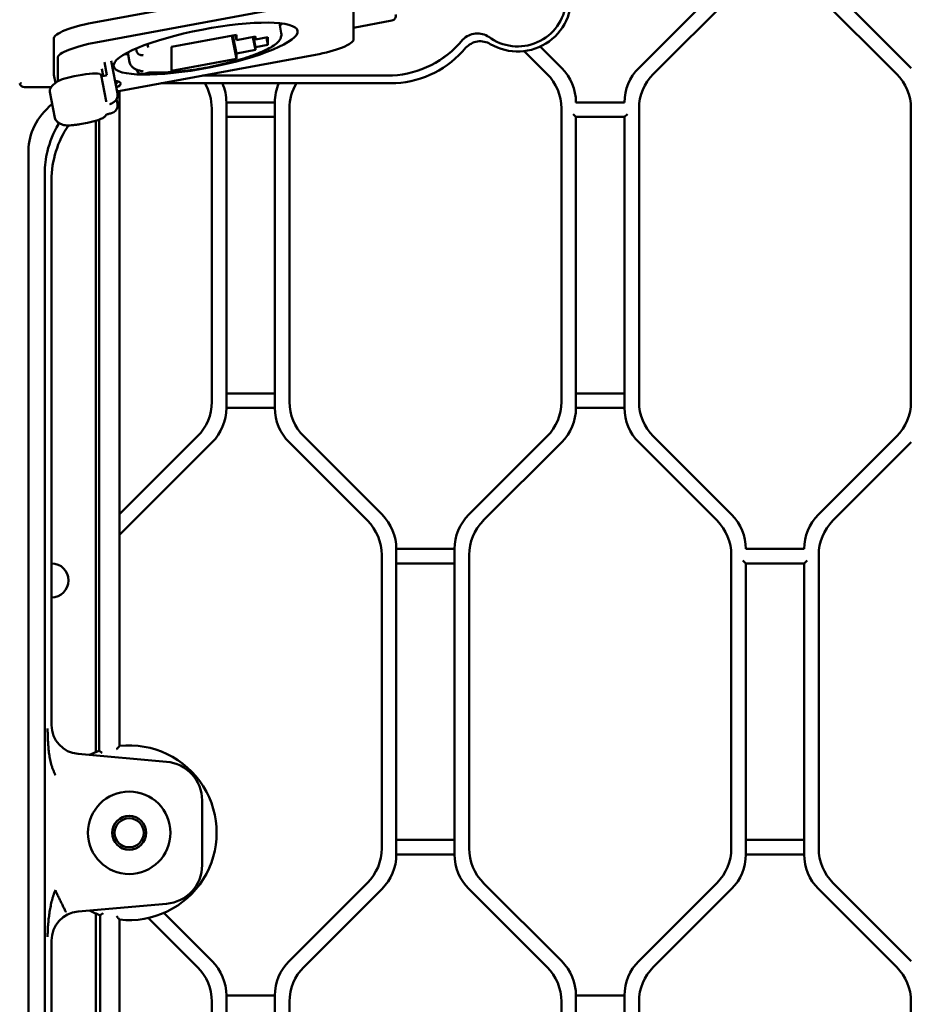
# Model space of a CAD drawing. Header units: millimetres. Extents: x 0 to 14369, y -869 to 2970.
# Tile 128 of 256: x 1147 to 1239, y 1945 to 2046. Entities that reach past the tile are written whole.
import ezdxf

# ---------------------------------------------------------------- set-up
doc = ezdxf.new("R2010")
doc.units = ezdxf.units.MM
doc.header["$LTSCALE"] = 10
doc.layers.add('Sichtbar (ISO)', color=7, linetype='Continuous', lineweight=50)

msp = doc.modelspace()

# ---------------------------------------------------------------- linework, layer by layer
at = {"layer": 'Sichtbar (ISO)'}
for p, q in [((1154.332, 2045.945), (1176.932, 2050.12)), ((1218.69, 2049.36), (1210.619, 2041.289)), ((1218.69, 2049.36), (1210.619, 2041.289)), ((1238.69, 2041.289), (1230.619, 2049.36)), ((1238.69, 2041.289), (1230.619, 2049.36)), ((1177.322, 2048.103), (1154.722, 2043.927)), ((1181.253, 2044.222), (1181.253, 2047.991)), ((1212.119, 2040.668), (1220.19, 2048.739)), ((1212.119, 2040.668), (1220.19, 2048.739)), ((1229.119, 2048.739), (1237.19, 2040.668)), ((1229.119, 2048.739), (1237.19, 2040.668)), ((1173.614, 2045.906), (1173.809, 2044.897)), ((1185.199, 2046.187), (1181.253, 2045.424)), ((1150.402, 2040.612), (1150.402, 2044.381)), ((1169.192, 2044.716), (1162.51, 2043.481)), ((1169.192, 2042.245), (1168.731, 2044.63)), ((1169.192, 2042.789), (1168.832, 2044.649)), ((1169.192, 2044.171), (1169.09, 2044.697)), ((1169.192, 2044.171), (1169.192, 2044.716)), ((1171.157, 2044.534), (1169.192, 2044.171)), ((1171.157, 2043.152), (1170.899, 2044.487)), ((1171.157, 2043.456), (1170.956, 2044.497)), ((1171.157, 2044.231), (1171.1, 2044.524)), ((1171.157, 2044.231), (1171.157, 2044.534)), ((1172.434, 2044.467), (1171.157, 2044.231)), ((1172.434, 2043.692), (1172.29, 2044.44)), ((1172.434, 2043.692), (1172.434, 2044.467)), ((1192.525, 2044.222), (1192.126, 2043.783)), ((1192.525, 2044.222), (1192.129, 2043.785)), ((1158.003, 2042.889), (1158.198, 2041.881)), ((1158.866, 2043.296), (1158.915, 2043.042)), ((1160.109, 2043.392), (1160.038, 2043.755)), ((1162.51, 2043.481), (1162.51, 2041.01)), ((1169.192, 2042.789), (1171.157, 2043.152)), ((1169.192, 2042.245), (1169.192, 2042.789)), ((1171.157, 2043.456), (1172.434, 2043.692)), ((1171.157, 2043.152), (1171.157, 2043.456)), ((1192.474, 2042.997), (1192.834, 2043.392)), ((1198.827, 2043.031), (1201.19, 2040.668)), ((1201.19, 2040.668), (1198.827, 2043.031)), ((1202.69, 2041.289), (1200.477, 2043.502)), ((1202.69, 2041.289), (1200.477, 2043.502)), ((1150.792, 2042.363), (1150.792, 2039.921)), ((1155.597, 2041.89), (1155.857, 2040.545)), ((1156.935, 2038.654), (1156.285, 2042.017)), ((1156.89, 2038.883), (1177.322, 2042.658)), ((1162.51, 2041.01), (1169.192, 2042.245)), ((1155.32, 2041.225), (1155.461, 2040.493)), ((1158.91, 2041.132), (1158.915, 2041.104)), ((1150.562, 2039.764), (1150.405, 2040.579)), ((1152.5, 2040.448), (1153.302, 2040.596)), ((1155.266, 2040.557), (1155.786, 2037.867)), ((1155.759, 2040.527), (1155.857, 2040.545)), ((1165.715, 2040.514), (1184.734, 2040.514)), ((1184.737, 2040.514), (1165.715, 2040.514)), ((1146.876, 2039.72), (1147.052, 2039.702)), ((1147.367, 2039.314), (1147.539, 2039.314)), ((1147.539, 2039.314), (1150.104, 2039.314)), ((1149.969, 2038.85), (1150.489, 2036.16)), ((1157.155, 1971.458), (1157.155, 2038.932)), ((1157.155, 2038.932), (1157.155, 1971.458)), ((1161.46, 2039.728), (1185.085, 2039.728)), ((1156.843, 2038.083), (1156.935, 2037.607)), ((1173.155, 2037.753), (1168.155, 2037.753)), ((1168.155, 2006.274), (1168.155, 2037.753)), ((1168.155, 2037.753), (1173.155, 2037.753)), ((1168.155, 2037.753), (1168.155, 2006.274)), ((1173.155, 2037.753), (1173.155, 2006.274)), ((1173.155, 2006.274), (1173.155, 2037.753)), ((1209.155, 2037.753), (1204.155, 2037.753)), ((1166.655, 2006.896), (1166.655, 2037.132)), ((1166.655, 2037.132), (1166.655, 2006.896)), ((1174.655, 2006.896), (1174.655, 2037.132)), ((1174.655, 2037.132), (1174.655, 2006.896)), ((1202.655, 2037.132), (1202.655, 2006.896)), ((1202.655, 2006.896), (1202.655, 2037.132)), ((1210.655, 2006.896), (1210.655, 2037.132)), ((1210.655, 2006.896), (1210.655, 2037.132)), ((1238.655, 2037.132), (1238.655, 2006.896)), ((1238.655, 2037.132), (1238.655, 2006.896)), ((1154.729, 1970.836), (1154.729, 2035.866)), ((1155.055, 2035.974), (1155.055, 1970.963)), ((1155.055, 1970.963), (1155.055, 2035.974)), ((1168.155, 2036.253), (1173.155, 2036.253)), ((1173.155, 2036.253), (1168.155, 2036.253)), ((1203.855, 2036.553), (1204.155, 2036.253)), ((1204.155, 2006.274), (1204.155, 2036.253)), ((1204.155, 2036.253), (1209.155, 2036.253)), ((1204.155, 2036.253), (1204.155, 2006.274)), ((1209.155, 2036.253), (1209.455, 2036.553)), ((1209.155, 2036.253), (1209.155, 2006.274)), ((1209.155, 2006.274), (1209.155, 2036.253)), ((1153.056, 2035.509), (1153.858, 2035.657)), ((1147.784, 2032.814), (1147.784, 1902.378)), ((1149.447, 2030.449), (1149.447, 1904.105)), ((1150.155, 2029.741), (1150.155, 1973.615)), ((1173.155, 2007.774), (1168.155, 2007.774)), ((1168.155, 2007.774), (1173.155, 2007.774)), ((1209.155, 2007.774), (1204.155, 2007.774)), ((1204.155, 2007.774), (1209.155, 2007.774)), ((1168.155, 2006.274), (1173.155, 2006.274)), ((1173.155, 2006.274), (1168.155, 2006.274)), ((1204.155, 2006.274), (1209.155, 2006.274)), ((1209.155, 2006.274), (1204.155, 2006.274)), ((1165.19, 2003.36), (1157.155, 1995.325)), ((1157.155, 1995.325), (1165.19, 2003.36)), ((1184.19, 1995.289), (1176.119, 2003.36)), ((1176.119, 2003.36), (1184.19, 1995.289)), ((1201.19, 2003.36), (1193.119, 1995.289)), ((1193.119, 1995.289), (1201.19, 2003.36)), ((1220.19, 1995.289), (1212.119, 2003.36)), ((1220.19, 1995.289), (1212.119, 2003.36)), ((1237.19, 2003.36), (1229.119, 1995.289)), ((1237.19, 2003.36), (1229.119, 1995.289)), ((1157.155, 1993.203), (1166.69, 2002.739)), ((1166.69, 2002.739), (1157.155, 1993.203)), ((1174.619, 2002.739), (1182.69, 1994.668)), ((1182.69, 1994.668), (1174.619, 2002.739)), ((1194.619, 1994.668), (1202.69, 2002.739)), ((1202.69, 2002.739), (1194.619, 1994.668)), ((1210.619, 2002.739), (1218.69, 1994.668)), ((1218.69, 1994.668), (1210.619, 2002.739)), ((1230.619, 1994.668), (1238.69, 2002.739)), ((1230.619, 1994.668), (1238.69, 2002.739)), ((1184.155, 1991.132), (1184.155, 1960.896)), ((1184.155, 1960.896), (1184.155, 1991.132)), ((1185.655, 1960.274), (1185.655, 1991.753)), ((1191.655, 1991.753), (1185.655, 1991.753)), ((1185.655, 1991.753), (1185.655, 1960.274)), ((1185.655, 1991.753), (1191.655, 1991.753)), ((1191.655, 1991.753), (1191.655, 1960.274)), ((1191.655, 1960.274), (1191.655, 1991.753)), ((1193.155, 1960.896), (1193.155, 1991.132)), ((1193.155, 1991.132), (1193.155, 1960.896)), ((1220.155, 1991.132), (1220.155, 1960.896)), ((1220.155, 1960.896), (1220.155, 1991.132)), ((1227.655, 1991.753), (1221.655, 1991.753)), ((1229.155, 1960.896), (1229.155, 1991.132)), ((1229.155, 1960.896), (1229.155, 1991.132)), ((1185.655, 1990.253), (1191.655, 1990.253)), ((1191.655, 1990.253), (1185.655, 1990.253)), ((1221.355, 1990.553), (1221.655, 1990.253)), ((1221.655, 1960.274), (1221.655, 1990.253)), ((1221.655, 1990.253), (1227.655, 1990.253)), ((1221.655, 1990.253), (1221.655, 1960.274)), ((1227.655, 1990.253), (1227.955, 1990.553)), ((1227.655, 1990.253), (1227.655, 1960.274)), ((1227.655, 1960.274), (1227.655, 1990.253)), ((1162.003, 1969.833), (1152.89, 1970.631)), ((1165.655, 1959.179), (1165.655, 1965.849)), ((1191.655, 1961.774), (1185.655, 1961.774)), ((1185.655, 1961.774), (1191.655, 1961.774)), ((1227.655, 1961.774), (1221.655, 1961.774)), ((1221.655, 1961.774), (1227.655, 1961.774)), ((1185.655, 1960.274), (1191.655, 1960.274)), ((1191.655, 1960.274), (1185.655, 1960.274)), ((1221.655, 1960.274), (1227.655, 1960.274)), ((1227.655, 1960.274), (1221.655, 1960.274)), ((1182.69, 1957.36), (1174.619, 1949.289)), ((1174.619, 1949.289), (1182.69, 1957.36)), ((1176.119, 1948.668), (1184.19, 1956.739)), ((1184.19, 1956.739), (1176.119, 1948.668)), ((1193.119, 1956.739), (1201.19, 1948.668)), ((1201.19, 1948.668), (1193.119, 1956.739)), ((1202.69, 1949.289), (1194.619, 1957.36)), ((1194.619, 1957.36), (1202.69, 1949.289)), ((1218.69, 1957.36), (1210.619, 1949.289)), ((1210.619, 1949.289), (1218.69, 1957.36)), ((1212.119, 1948.668), (1220.19, 1956.739)), ((1220.19, 1956.739), (1212.119, 1948.668)), ((1229.119, 1956.739), (1237.19, 1948.668)), ((1237.19, 1948.668), (1229.119, 1956.739)), ((1238.69, 1949.289), (1230.619, 1957.36)), ((1238.69, 1949.289), (1230.619, 1957.36)), ((1150.3, 1955.913), (1150.3, 1955.913)), ((1152.89, 1954.397), (1162.003, 1955.194)), ((1154.729, 1896.099), (1154.729, 1954.191)), ((1155.168, 1954.024), (1155.168, 1895.832)), ((1155.168, 1895.832), (1155.168, 1954.024)), ((1157.155, 1895.362), (1157.155, 1953.57)), ((1157.155, 1953.57), (1157.155, 1895.362)), ((1160.126, 1953.732), (1165.19, 1948.668)), ((1165.19, 1948.668), (1160.126, 1953.732)), ((1166.69, 1949.289), (1161.726, 1954.253)), ((1161.726, 1954.253), (1166.69, 1949.289)), ((1150.155, 1951.413), (1150.155, 1904.506)), ((1168.155, 1914.274), (1168.155, 1945.753)), ((1173.155, 1945.753), (1168.155, 1945.753)), ((1168.155, 1945.753), (1173.155, 1945.753)), ((1168.155, 1945.753), (1168.155, 1914.274)), ((1173.155, 1945.753), (1173.155, 1914.274)), ((1173.155, 1914.274), (1173.155, 1945.753)), ((1204.155, 1915.774), (1204.155, 1945.753)), ((1209.155, 1945.753), (1204.155, 1945.753)), ((1204.155, 1945.753), (1204.155, 1915.774)), ((1204.155, 1945.753), (1209.155, 1945.753)), ((1209.155, 1945.753), (1209.155, 1915.774)), ((1209.155, 1915.774), (1209.155, 1945.753)), ((1166.655, 1945.132), (1166.655, 1914.896)), ((1166.655, 1914.896), (1166.655, 1945.132)), ((1174.655, 1914.896), (1174.655, 1945.132)), ((1174.655, 1945.132), (1174.655, 1914.896)), ((1202.655, 1945.132), (1202.655, 1914.896)), ((1202.655, 1914.896), (1202.655, 1945.132)), ((1210.655, 1945.132), (1210.655, 1912.825)), ((1238.655, 1945.132), (1238.655, 1927.014)), ((1238.655, 1927.014), (1238.655, 1945.132))]:
    msp.add_line(p, q, dxfattribs=at)
for radius in [4.25, 1.75, 1.5]:
    msp.add_circle((1158.155, 1962.514), radius, dxfattribs=at)
for centre, radius, start, end in [((1198.155, 2048.514), 5.524, 239.2835, 12.23945), ((1198.155, 2048.514), 5, 232.93791, 354.71378), ((1199.155, 2037.753), 5, 0, 45), ((1199.155, 2037.753), 5, 0, 45), ((1214.155, 2037.753), 5, 135, 180), ((1214.155, 2037.753), 5, 135, 180), ((1197.655, 2037.132), 5, 0, 45), ((1197.655, 2037.132), 5, 0, 45), ((1215.655, 2037.132), 5, 135, 180), ((1215.655, 2037.132), 5, 135, 180), ((1233.655, 2037.132), 5, 0, 45), ((1233.655, 2037.132), 5, 0, 45), ((1161.655, 2037.132), 5, 0, 31.27339), ((1161.655, 2037.132), 5, 0, 31.27339), ((1163.155, 2037.753), 5, 0, 23.25713), ((1163.155, 2037.753), 5, 0, 23.25713), ((1178.155, 2037.753), 5, 156.74287, 180), ((1178.155, 2037.753), 5, 156.74287, 180), ((1179.655, 2037.132), 5, 148.72661, 180), ((1179.655, 2037.132), 5, 148.72661, 180), ((1161.655, 2006.896), 5, 315, 0), ((1161.655, 2006.896), 5, 315, 0), ((1163.155, 2006.274), 5, 315, 0), ((1163.155, 2006.274), 5, 315, 0), ((1178.155, 2006.274), 5, 180, 225), ((1178.155, 2006.274), 5, 180, 225), ((1179.655, 2006.896), 5, 180, 225), ((1179.655, 2006.896), 5, 180, 225), ((1197.655, 2006.896), 5, 315, 0), ((1197.655, 2006.896), 5, 315, 0), ((1199.155, 2006.274), 5, 315, 0), ((1199.155, 2006.274), 5, 315, 0), ((1214.155, 2006.274), 5, 180, 225), ((1214.155, 2006.274), 5, 180, 225), ((1215.655, 2006.896), 5, 180, 225), ((1215.655, 2006.896), 5, 180, 225), ((1233.655, 2006.896), 5, 315, 0), ((1233.655, 2006.896), 5, 315, 0), ((1180.655, 1991.753), 5, 0, 45), ((1180.655, 1991.753), 5, 0, 45), ((1196.655, 1991.753), 5, 135, 180), ((1196.655, 1991.753), 5, 135, 180), ((1216.655, 1991.753), 5, 0, 45), ((1216.655, 1991.753), 5, 0, 45), ((1232.655, 1991.753), 5, 135, 180), ((1232.655, 1991.753), 5, 135, 180), ((1179.155, 1991.132), 5, 0, 45), ((1179.155, 1991.132), 5, 0, 45), ((1198.155, 1991.132), 5, 135, 180), ((1198.155, 1991.132), 5, 135, 180), ((1215.155, 1991.132), 5, 0, 45), ((1215.155, 1991.132), 5, 0, 45), ((1234.155, 1991.132), 5, 135, 180), ((1234.155, 1991.132), 5, 135, 180), ((1150.155, 1988.514), 1.75, 270, 90), ((1150.155, 1988.514), 1.75, 270, 90), ((1158.155, 1962.514), 9, 110.14789, 117.06484), ((1158.155, 1962.514), 9, 110.14789, 117.06484), ((1158.155, 1962.514), 9, 263.62063, 96.37937), ((1158.155, 1962.514), 9, 263.62063, 96.37937), ((1161.655, 1965.849), 4, 0, 85), ((1179.155, 1960.896), 5, 315, 0), ((1179.155, 1960.896), 5, 315, 0), ((1198.155, 1960.896), 5, 180, 225), ((1198.155, 1960.896), 5, 180, 225), ((1215.155, 1960.896), 5, 315, 0), ((1215.155, 1960.896), 5, 315, 0), ((1234.155, 1960.896), 5, 180, 225), ((1234.155, 1960.896), 5, 180, 225), ((1180.655, 1960.274), 5, 315, 0), ((1180.655, 1960.274), 5, 315, 0), ((1196.655, 1960.274), 5, 180, 225), ((1196.655, 1960.274), 5, 180, 225), ((1216.655, 1960.274), 5, 315, 0), ((1216.655, 1960.274), 5, 315, 0), ((1232.655, 1960.274), 5, 180, 225), ((1232.655, 1960.274), 5, 180, 225), ((1161.655, 1959.179), 4, 275, 0), ((1158.155, 1962.514), 9, 242.93516, 250.6191), ((1158.155, 1962.514), 9, 242.93516, 250.6191), ((1161.655, 1945.132), 5, 0, 45), ((1161.655, 1945.132), 5, 0, 45), ((1163.155, 1945.753), 5, 0, 45), ((1163.155, 1945.753), 5, 0, 45), ((1178.155, 1945.753), 5, 135, 180), ((1178.155, 1945.753), 5, 135, 180), ((1179.655, 1945.132), 5, 135, 180), ((1179.655, 1945.132), 5, 135, 180), ((1197.655, 1945.132), 5, 0, 45), ((1197.655, 1945.132), 5, 0, 45), ((1199.155, 1945.753), 5, 0, 45), ((1199.155, 1945.753), 5, 0, 45), ((1214.155, 1945.753), 5, 135, 180), ((1214.155, 1945.753), 5, 135, 180), ((1215.655, 1945.132), 5, 135, 180), ((1215.655, 1945.132), 5, 135, 180), ((1233.655, 1945.132), 5, 0, 45), ((1233.655, 1945.132), 5, 0, 45)]:
    msp.add_arc(centre, radius, start, end, dxfattribs=at)
for centre, major_axis, ratio, start_param, end_param in [((1154.332, 2045.107), (-3.927, -0.759), 0.2057546, 4.6726522, 6.2434486), ((1165.632, 2045.31), (-9.475, -1.831), 0.2057546, 2.5389387, 2.5976535), ((1185.097, 2046.688), (0.208, -0.467), 0.9774933, 6.0604402, 7.7095332), ((1154.722, 2043.089), (-3.927, -0.759), 0.2057546, 4.6726522, 6.2434486), ((1177.322, 2043.496), (3.927, 0.759), 0.2057546, 4.6726522, 6.2434486), ((1184.728, 2050.52), (-4.048, 9.152), 0.9992717, 2.7253715, 3.5578138), ((1184.725, 2050.528), (-4.052, 9.16), 0.998362, 2.7257082, 3.5574771), ((1185.073, 2049.741), (-4.052, 9.16), 0.998362, 2.7257082, 3.5574771), ((1165.632, 2045.31), (-9.475, -1.831), 0.2057546, 0.5439391, 0.6026539), ((1153.302, 2040.178), (1.964, 0.379), 0.2057546, 0, 1.5310596), ((1159.787, 2040.748), (-9.818, -1.897), 0.2057546, 5.8590518, 6.2831853), ((1154.332, 2041.338), (-3.927, -0.759), 0.2057546, 6.2434486, 6.2831853), ((1152.5, 2040.029), (-1.964, -0.379), 0.2057546, 4.6726522, 5.8590518), ((1155.759, 2040.631), (-0.491, -0.095), 0.2057546, 0.0888774, 1.5310596), ((1154.231, 2039.125), (3.044, 0.588), 0.2057546, 5.6872507, 6.8791199), ((1154.182, 2039.375), (2.749, 0.531), 0.2057546, 5.8711267, 6.3170515), ((1147.367, 2039.814), (-0.5, 0), 0.9993585, 0.188363, 1.5707963), ((1159.739, 2032.503), (11.95, -0.564), 0.6687196, 2.5243148, 3.1731378), ((1160.169, 2029.714), (-7.09, 7.09), 0.9972647, 0.1848429, 0.7840286), ((1159.957, 2029.926), (9.707, -4.322), 0.9321413, 3.3044925, 3.5349765), ((1153.159, 1973.623), (2.217, 2.032), 0.9974831, 2.4010828, 3.8821025), ((1153.159, 1951.405), (2.217, -2.032), 0.9974831, 2.4010828, 3.8821025)]:
    msp.add_ellipse(centre, major_axis=major_axis, ratio=ratio, start_param=start_param, end_param=end_param, dxfattribs=at)
msp.add_ellipse((1166.022, 2043.293), major_axis=(-9.475, -1.831), ratio=0.2057546, dxfattribs=at)
for points, knots in [([(1160.449, 2040.845), (1161.027, 2040.811), (1161.704, 2040.819), (1163.163, 2040.914), (1163.939, 2040.997), (1165.528, 2041.228), (1166.342, 2041.374), (1167.932, 2041.716), (1168.708, 2041.911), (1170.153, 2042.333), (1170.82, 2042.559), (1171.99, 2043.028), (1172.489, 2043.269), (1173.31, 2043.788), (1173.638, 2044.04), (1173.822, 2044.595), (1173.838, 2044.748), (1173.809, 2044.897)], [2.2865082, 2.2865082, 2.2865082, 2.2865082, 2.6295818, 2.6295818, 2.9578345, 2.9578345, 3.2825756, 3.2825756, 3.6069051, 3.6069051, 3.9332447, 3.9332447, 4.26745, 4.26745, 4.6373121, 4.6373121, 4.7521257, 4.7521257, 4.7521257, 4.7521257]), ([(1195.192, 2044.487), (1194.995, 2044.628), (1194.771, 2044.727), (1194.3, 2044.842), (1194.053, 2044.857), (1193.569, 2044.809), (1193.33, 2044.745), (1192.89, 2044.54), (1192.69, 2044.399), (1192.525, 2044.222)], [0.00000176, 0.00000176, 0.00000176, 0.00000176, 0.07271629, 0.07271629, 0.14562649, 0.14562649, 0.21852054, 0.21852054, 0.29125016, 0.29125016, 0.29125016, 0.29125016]), ([(1195.333, 2043.765), (1195.143, 2043.878), (1194.935, 2043.959), (1194.487, 2044.052), (1194.25, 2044.059), (1193.784, 2043.989), (1193.559, 2043.914), (1193.158, 2043.694), (1192.983, 2043.556), (1192.834, 2043.392)], [-0.27428235, -0.27428235, -0.27428235, -0.27428235, -0.2077793, -0.2077793, -0.13713363, -0.13713363, -0.06649661, -0.06649661, -0.000001, -0.000001, -0.000001, -0.000001]), ([(1159.542, 2042.616), (1159.519, 2042.615), (1159.496, 2042.615), (1159.447, 2042.616), (1159.422, 2042.617), (1159.363, 2042.624), (1159.331, 2042.629), (1159.247, 2042.653), (1159.193, 2042.67), (1159.076, 2042.755), (1159.022, 2042.803), (1158.95, 2042.925), (1158.927, 2042.982), (1158.915, 2043.042)], [3.71574255, 3.71574255, 3.71574255, 3.71574255, 3.90712449, 3.90712449, 4.09850643, 4.09850643, 4.28988837, 4.28988837, 4.48127031, 4.48127031, 4.5988598, 4.5988598, 4.67265225, 4.67265225, 4.67265225, 4.67265225]), ([(1158.198, 2041.881), (1158.222, 2041.754), (1158.278, 2041.636), (1158.42, 2041.443), (1158.505, 2041.366), (1158.685, 2041.239), (1158.782, 2041.187), (1158.987, 2041.098), (1159.096, 2041.061), (1159.33, 2040.995), (1159.454, 2040.967), (1159.587, 2040.943)], [1.61053306, 1.61053306, 1.61053306, 1.61053306, 1.70797823, 1.70797823, 1.8054234, 1.8054234, 1.90286856, 1.90286856, 2.00031373, 2.00031373, 2.0977589, 2.0977589, 2.0977589, 2.0977589]), ([(1159.595, 2042.616), (1159.595, 2042.616), (1159.595, 2042.616), (1159.592, 2042.617), (1159.588, 2042.617), (1159.575, 2042.617), (1159.565, 2042.617), (1159.549, 2042.617), (1159.545, 2042.616), (1159.542, 2042.616)], [5.35309498, 5.35309498, 5.35309498, 5.35309498, 5.3932728, 5.3932728, 5.51541292, 5.51541292, 5.66716159, 5.66716159, 5.70903541, 5.70903541, 5.70903541, 5.70903541]), ([(1159.97, 2040.762), (1159.921, 2040.744), (1159.872, 2040.73), (1159.771, 2040.707), (1159.72, 2040.697), (1159.618, 2040.683), (1159.567, 2040.678), (1159.461, 2040.676), (1159.409, 2040.675), (1159.296, 2040.7), (1159.264, 2040.709), (1159.197, 2040.738), (1159.169, 2040.752), (1159.114, 2040.788), (1159.089, 2040.807), (1159.023, 2040.871), (1158.981, 2040.924), (1158.935, 2041.028), (1158.923, 2041.065), (1158.915, 2041.104)], [2.4730681, 2.4730681, 2.4730681, 2.4730681, 2.9129849, 2.9129849, 3.3529018, 3.3529018, 3.7928186, 3.7928186, 4.2327354, 4.2327354, 4.3787372, 4.3787372, 4.4668147, 4.4668147, 4.5293094, 4.5293094, 4.6251605, 4.6251605, 4.6726522, 4.6726522, 4.6726522, 4.6726522]), ([(1160.449, 2040.845), (1160.446, 2040.846), (1160.44, 2040.846), (1160.423, 2040.846), (1160.41, 2040.846), (1160.378, 2040.844), (1160.357, 2040.842), (1160.308, 2040.837), (1160.279, 2040.834), (1160.217, 2040.824), (1160.184, 2040.818), (1160.119, 2040.804), (1160.087, 2040.796), (1160.03, 2040.781), (1160.004, 2040.773), (1159.979, 2040.765), (1159.975, 2040.763), (1159.97, 2040.762)], [5.4281008, 5.4281008, 5.4281008, 5.4281008, 5.5582151, 5.5582151, 5.7207738, 5.7207738, 5.9208262, 5.9208262, 6.1535874, 6.1535874, 6.4058406, 6.4058406, 6.6610799, 6.6610799, 6.9010165, 6.9010165, 6.9517098, 6.9517098, 6.9517098, 6.9517098]), ([(1155.791, 2037.814), (1155.791, 2037.818), (1155.791, 2037.821), (1155.79, 2037.828), (1155.79, 2037.832), (1155.79, 2037.839), (1155.789, 2037.842), (1155.789, 2037.849), (1155.788, 2037.853), (1155.787, 2037.86), (1155.786, 2037.863), (1155.786, 2037.867)], [4.71238898, 4.71238898, 4.71238898, 4.71238898, 4.720336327, 4.720336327, 4.728283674, 4.728283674, 4.736231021, 4.736231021, 4.744178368, 4.744178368, 4.752125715, 4.752125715, 4.752125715, 4.752125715]), ([(1156.313, 2037.629), (1156.345, 2037.643), (1156.374, 2037.657), (1156.401, 2037.671), (1156.429, 2037.686), (1156.454, 2037.7), (1156.478, 2037.715), (1156.502, 2037.729), (1156.523, 2037.744), (1156.544, 2037.759), (1156.564, 2037.773), (1156.583, 2037.787), (1156.601, 2037.801), (1156.619, 2037.815), (1156.635, 2037.829), (1156.65, 2037.843), (1156.665, 2037.856), (1156.679, 2037.869), (1156.691, 2037.882), (1156.704, 2037.895), (1156.716, 2037.907), (1156.726, 2037.919)], [0, 0, 0, 0, 0.14285714, 0.14285714, 0.14285714, 0.28571429, 0.28571429, 0.28571429, 0.42857143, 0.42857143, 0.42857143, 0.57142857, 0.57142857, 0.57142857, 0.71428571, 0.71428571, 0.71428571, 0.85714286, 0.85714286, 0.85714286, 1, 1, 1, 1]), ([(1156.71, 2037.901), (1156.682, 2037.872), (1156.662, 2037.848), (1156.635, 2037.811), (1156.627, 2037.799), (1156.625, 2037.794), (1156.625, 2037.794), (1156.625, 2037.794)], [1.33213877, 1.33213877, 1.33213877, 1.33213877, 1.38781763, 1.38781763, 1.44349649, 1.44349649, 1.45535273, 1.45535273, 1.45535273, 1.45535273]), ([(1156.935, 2038.654), (1156.955, 2038.549), (1156.953, 2038.419), (1156.907, 2038.207), (1156.853, 2038.087), (1156.77, 2037.971), (1156.749, 2037.945), (1156.726, 2037.919)], [0.270105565, 0.270105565, 0.270105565, 0.270105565, 0.303115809, 0.303115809, 0.336650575, 0.336650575, 0.346419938, 0.346419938, 0.346419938, 0.346419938]), ([(1156.153, 2037.576), (1156.17, 2037.581), (1156.188, 2037.585), (1156.206, 2037.59), (1156.224, 2037.596), (1156.242, 2037.602), (1156.26, 2037.608), (1156.278, 2037.615), (1156.295, 2037.622), (1156.313, 2037.629)], [0, 0, 0, 0, 0.3333333, 0.3333333, 0.3333333, 0.6666667, 0.6666667, 0.6666667, 1, 1, 1, 1]), ([(1156.726, 2036.872), (1156.716, 2036.86), (1156.704, 2036.848), (1156.691, 2036.836), (1156.679, 2036.824), (1156.665, 2036.812), (1156.65, 2036.8), (1156.635, 2036.788), (1156.619, 2036.775), (1156.601, 2036.763), (1156.583, 2036.751), (1156.564, 2036.74), (1156.544, 2036.728), (1156.523, 2036.717), (1156.502, 2036.705), (1156.478, 2036.694), (1156.454, 2036.684), (1156.429, 2036.673), (1156.401, 2036.663), (1156.374, 2036.654), (1156.345, 2036.645), (1156.313, 2036.637)], [0, 0, 0, 0, 0.1428571, 0.1428571, 0.1428571, 0.2857143, 0.2857143, 0.2857143, 0.4285714, 0.4285714, 0.4285714, 0.5714286, 0.5714286, 0.5714286, 0.7142857, 0.7142857, 0.7142857, 0.8571429, 0.8571429, 0.8571429, 1, 1, 1, 1]), ([(1156.726, 2036.872), (1156.749, 2036.898), (1156.77, 2036.924), (1156.853, 2037.04), (1156.907, 2037.16), (1156.953, 2037.372), (1156.955, 2037.502), (1156.935, 2037.607)], [-0.346419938, -0.346419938, -0.346419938, -0.346419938, -0.336650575, -0.336650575, -0.303115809, -0.303115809, -0.270105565, -0.270105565, -0.270105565, -0.270105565]), ([(1150.489, 2036.16), (1150.502, 2036.093), (1150.526, 2036.028), (1150.594, 2035.908), (1150.637, 2035.853), (1150.738, 2035.752), (1150.795, 2035.706), (1150.922, 2035.622), (1150.992, 2035.584), (1151.144, 2035.512), (1151.227, 2035.48), (1151.316, 2035.449)], [1.61053306, 1.61053306, 1.61053306, 1.61053306, 1.67946507, 1.67946507, 1.74839708, 1.74839708, 1.81732909, 1.81732909, 1.88626109, 1.88626109, 1.9551931, 1.9551931, 1.9551931, 1.9551931]), ([(1153.858, 2035.657), (1154.048, 2035.692), (1154.237, 2035.734), (1154.599, 2035.825), (1154.77, 2035.876), (1155.082, 2035.982), (1155.221, 2036.037), (1155.458, 2036.15), (1155.555, 2036.206), (1155.672, 2036.305), (1155.707, 2036.34), (1155.753, 2036.41), (1155.767, 2036.439), (1155.778, 2036.472)], [3.1415927, 3.1415927, 3.1415927, 3.1415927, 3.4557519, 3.4557519, 3.7699112, 3.7699112, 4.0840704, 4.0840704, 4.3982297, 4.3982297, 4.5553093, 4.5553093, 4.6428699, 4.6428699, 4.6428699, 4.6428699]), ([(1156.246, 2036.621), (1156.183, 2036.608), (1156.121, 2036.593), (1156.006, 2036.562), (1155.953, 2036.545), (1155.864, 2036.513), (1155.827, 2036.497), (1155.778, 2036.473), (1155.762, 2036.463), (1155.754, 2036.457), (1155.753, 2036.456), (1155.753, 2036.456)], [0.1072593, 0.1072593, 0.1072593, 0.1072593, 0.3999667, 0.3999667, 0.6926741, 0.6926741, 0.9696768, 0.9696768, 1.1991609, 1.1991609, 1.2666509, 1.2666509, 1.2666509, 1.2666509]), ([(1156.313, 2036.637), (1156.295, 2036.632), (1156.278, 2036.628), (1156.26, 2036.624), (1156.242, 2036.62), (1156.224, 2036.617), (1156.206, 2036.613), (1156.188, 2036.61), (1156.17, 2036.607), (1156.153, 2036.605)], [0, 0, 0, 0, 0.3333333, 0.3333333, 0.3333333, 0.6666667, 0.6666667, 0.6666667, 1, 1, 1, 1]), ([(1149.725, 2032.723), (1149.959, 2033.652), (1150.343, 2034.618), (1150.891, 2035.542), (1150.913, 2035.58), (1150.936, 2035.617)], [-1.29690667, -1.29690667, -1.29690667, -1.29690667, -1.00648881, -1.00648881, -0.99423791, -0.99423791, -0.99423791, -0.99423791]), ([(1151.316, 2035.449), (1151.388, 2035.424), (1151.469, 2035.409), (1151.651, 2035.389), (1151.753, 2035.384), (1151.977, 2035.384), (1152.098, 2035.389), (1152.356, 2035.408), (1152.491, 2035.423), (1152.77, 2035.46), (1152.913, 2035.483), (1153.056, 2035.509)], [1.9551931, 1.9551931, 1.9551931, 1.9551931, 2.192473, 2.192473, 2.4297529, 2.4297529, 2.6670328, 2.6670328, 2.9043127, 2.9043127, 3.1415927, 3.1415927, 3.1415927, 3.1415927]), ([(1150.547, 1968.433), (1150.537, 1968.457), (1150.517, 1968.507), (1150.486, 1968.581), (1150.431, 1968.732), (1150.308, 1969.01), (1150.201, 1969.287), (1150.12, 1969.585), (1150.043, 1969.88), (1149.993, 1970.182), (1149.926, 1970.487), (1149.883, 1970.789), (1149.82, 1971.417), (1149.781, 1971.994), (1149.763, 1972.613), (1149.753, 1972.926), (1149.75, 1973.086), (1149.749, 1973.191), (1149.748, 1973.243)], [0, 0, 0, 0, 0.032592, 0.0651536, 0.1111428, 0.1758584, 0.2406492, 0.3056094, 0.3705632, 0.435545, 0.5006847, 0.5658867, 0.6581226, 0.7504012, 0.8424528, 0.9077322, 0.953875, 1, 1, 1, 1]), ([(1155.355, 1970.751), (1155.354, 1970.752), (1155.353, 1970.752), (1155.326, 1970.772), (1155.299, 1970.791), (1155.248, 1970.827), (1155.223, 1970.845), (1155.169, 1970.883), (1155.14, 1970.903), (1155.097, 1970.934), (1155.081, 1970.945), (1155.06, 1970.959), (1155.055, 1970.963), (1155.055, 1970.963)], [-0.105324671, -0.105324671, -0.105324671, -0.105324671, -0.105023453, -0.105023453, -0.095242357, -0.095242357, -0.085702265, -0.085702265, -0.072928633, -0.072928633, -0.062279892, -0.062279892, -0.052511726, -0.052511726, -0.052511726, -0.052511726]), ([(1155.055, 1970.963), (1155.055, 1970.963), (1155.06, 1970.959), (1155.081, 1970.945), (1155.097, 1970.934), (1155.14, 1970.903), (1155.169, 1970.883), (1155.223, 1970.845), (1155.248, 1970.827), (1155.299, 1970.791), (1155.326, 1970.772), (1155.353, 1970.752), (1155.354, 1970.752), (1155.355, 1970.751)], [0.052511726, 0.052511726, 0.052511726, 0.052511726, 0.062279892, 0.062279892, 0.072928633, 0.072928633, 0.085702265, 0.085702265, 0.095242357, 0.095242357, 0.105023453, 0.105023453, 0.105324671, 0.105324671, 0.105324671, 0.105324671]), ([(1156.855, 1971.116), (1156.856, 1971.117), (1156.856, 1971.118), (1156.891, 1971.158), (1156.924, 1971.197), (1156.987, 1971.269), (1157.017, 1971.303), (1157.07, 1971.363), (1157.093, 1971.389), (1157.126, 1971.426), (1157.137, 1971.438), (1157.151, 1971.454), (1157.155, 1971.458), (1157.155, 1971.458)], [-0.000375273, -0.000375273, -0.000375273, -0.000375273, 0, 0, 0.015334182, 0.015334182, 0.029630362, 0.029630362, 0.042480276, 0.042480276, 0.051789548, 0.051789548, 0.059828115, 0.059828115, 0.059828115, 0.059828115]), ([(1157.155, 1971.458), (1157.155, 1971.458), (1157.151, 1971.454), (1157.137, 1971.438), (1157.126, 1971.426), (1157.093, 1971.389), (1157.07, 1971.363), (1157.017, 1971.303), (1156.987, 1971.269), (1156.924, 1971.197), (1156.891, 1971.158), (1156.856, 1971.118), (1156.856, 1971.117), (1156.855, 1971.116)], [-0.059828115, -0.059828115, -0.059828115, -0.059828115, -0.051789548, -0.051789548, -0.042480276, -0.042480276, -0.029630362, -0.029630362, -0.015334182, -0.015334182, 0, 0, 0.000375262, 0.000375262, 0.000375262, 0.000375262]), ([(1149.761, 1952.324), (1149.762, 1952.349), (1149.771, 1952.578), (1149.796, 1953.011), (1149.844, 1953.52), (1149.893, 1953.925), (1149.935, 1954.228), (1149.982, 1954.529), (1150.035, 1954.83), (1150.096, 1955.129), (1150.152, 1955.376), (1150.203, 1955.574), (1150.256, 1955.77), (1150.33, 1956.015), (1150.415, 1956.258), (1150.48, 1956.427), (1150.518, 1956.523), (1150.538, 1956.571), (1150.548, 1956.595)], [0.11058245, 0.11058245, 0.11058245, 0.11058245, 0.12594364, 0.25194362, 0.37762131, 0.44025568, 0.50272675, 0.56503055, 0.62717705, 0.68919318, 0.75112727, 0.78208712, 0.81305738, 0.87508472, 0.93734775, 0.96861745, 0.98429394, 1, 1, 1, 1]), ([(1150.548, 1956.595), (1150.548, 1956.591), (1150.549, 1956.586), (1150.551, 1956.581), (1150.552, 1956.578), (1150.553, 1956.575), (1150.555, 1956.572), (1150.557, 1956.567), (1150.56, 1956.562), (1150.563, 1956.555), (1150.575, 1956.532), (1150.592, 1956.495), (1150.613, 1956.45), (1150.646, 1956.379), (1150.689, 1956.29), (1150.737, 1956.191), (1150.798, 1956.065), (1150.866, 1955.922), (1150.93, 1955.79), (1150.994, 1955.657), (1151.054, 1955.533), (1151.11, 1955.416), (1151.166, 1955.299), (1151.219, 1955.19), (1151.271, 1955.081), (1151.33, 1954.959), (1151.387, 1954.839), (1151.439, 1954.731), (1151.49, 1954.624), (1151.534, 1954.533), (1151.559, 1954.482), (1151.576, 1954.445), (1151.587, 1954.424), (1151.598, 1954.402), (1151.609, 1954.379), (1151.618, 1954.361), (1151.621, 1954.355), (1151.622, 1954.352), (1151.623, 1954.351), (1151.624, 1954.349), (1151.624, 1954.348), (1151.625, 1954.346), (1151.626, 1954.345)], [0, 0, 0, 0, 0.01886294, 0.01886294, 0.01886294, 0.03014646, 0.03014646, 0.03014646, 0.0458544, 0.0458544, 0.0458544, 0.09979303, 0.09979303, 0.09979303, 0.1850431, 0.1850431, 0.1850431, 0.2931568, 0.2931568, 0.2931568, 0.40180303, 0.40180303, 0.40180303, 0.51075206, 0.51075206, 0.51075206, 0.63239315, 0.63239315, 0.63239315, 0.75337002, 0.75337002, 0.75337002, 0.83870941, 0.83870941, 0.83870941, 0.92397221, 0.92397221, 0.92397221, 0.9621155, 0.9621155, 0.9621155, 0.99999949, 0.99999949, 0.99999949, 0.99999949]), ([(1155.468, 1954.239), (1155.467, 1954.238), (1155.467, 1954.238), (1155.439, 1954.218), (1155.412, 1954.199), (1155.361, 1954.161), (1155.336, 1954.144), (1155.282, 1954.105), (1155.253, 1954.084), (1155.21, 1954.053), (1155.194, 1954.042), (1155.173, 1954.028), (1155.168, 1954.024), (1155.168, 1954.024)], [-0.000302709, -0.000302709, -0.000302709, -0.000302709, 0, 0, 0.009889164, 0.009889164, 0.019526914, 0.019526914, 0.032313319, 0.032313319, 0.042933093, 0.042933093, 0.052658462, 0.052658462, 0.052658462, 0.052658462]), ([(1155.168, 1954.024), (1155.168, 1954.024), (1155.173, 1954.028), (1155.194, 1954.042), (1155.21, 1954.053), (1155.253, 1954.084), (1155.282, 1954.105), (1155.336, 1954.144), (1155.361, 1954.161), (1155.412, 1954.199), (1155.439, 1954.218), (1155.467, 1954.238), (1155.467, 1954.238), (1155.468, 1954.239)], [-0.052658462, -0.052658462, -0.052658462, -0.052658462, -0.042933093, -0.042933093, -0.032313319, -0.032313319, -0.019526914, -0.019526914, -0.009889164, -0.009889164, 0, 0, 0.000302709, 0.000302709, 0.000302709, 0.000302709]), ([(1156.855, 1953.912), (1156.856, 1953.911), (1156.856, 1953.91), (1156.891, 1953.87), (1156.924, 1953.831), (1156.987, 1953.759), (1157.017, 1953.724), (1157.07, 1953.665), (1157.093, 1953.639), (1157.126, 1953.602), (1157.137, 1953.589), (1157.151, 1953.574), (1157.155, 1953.57), (1157.155, 1953.57)], [-0.120031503, -0.120031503, -0.120031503, -0.120031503, -0.11965623, -0.11965623, -0.104322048, -0.104322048, -0.090025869, -0.090025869, -0.077175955, -0.077175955, -0.067866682, -0.067866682, -0.059828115, -0.059828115, -0.059828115, -0.059828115]), ([(1157.155, 1953.57), (1157.155, 1953.57), (1157.151, 1953.574), (1157.137, 1953.589), (1157.126, 1953.602), (1157.093, 1953.639), (1157.07, 1953.665), (1157.017, 1953.724), (1156.987, 1953.759), (1156.924, 1953.831), (1156.891, 1953.87), (1156.856, 1953.91), (1156.856, 1953.911), (1156.855, 1953.912)], [0.059828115, 0.059828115, 0.059828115, 0.059828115, 0.067866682, 0.067866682, 0.077175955, 0.077175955, 0.090025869, 0.090025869, 0.104322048, 0.104322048, 0.11965623, 0.11965623, 0.120031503, 0.120031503, 0.120031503, 0.120031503]), ([(1149.748, 1951.785), (1149.749, 1951.888), (1149.752, 1952.067), (1149.758, 1952.247), (1149.761, 1952.324)], [0, 0, 0, 0, 0.06293739, 0.11058245, 0.11058245, 0.11058245, 0.11058245])]:
    msp.add_open_spline(points, degree=3, knots=knots, dxfattribs=at)

doc.saveas('drawing.dxf')
